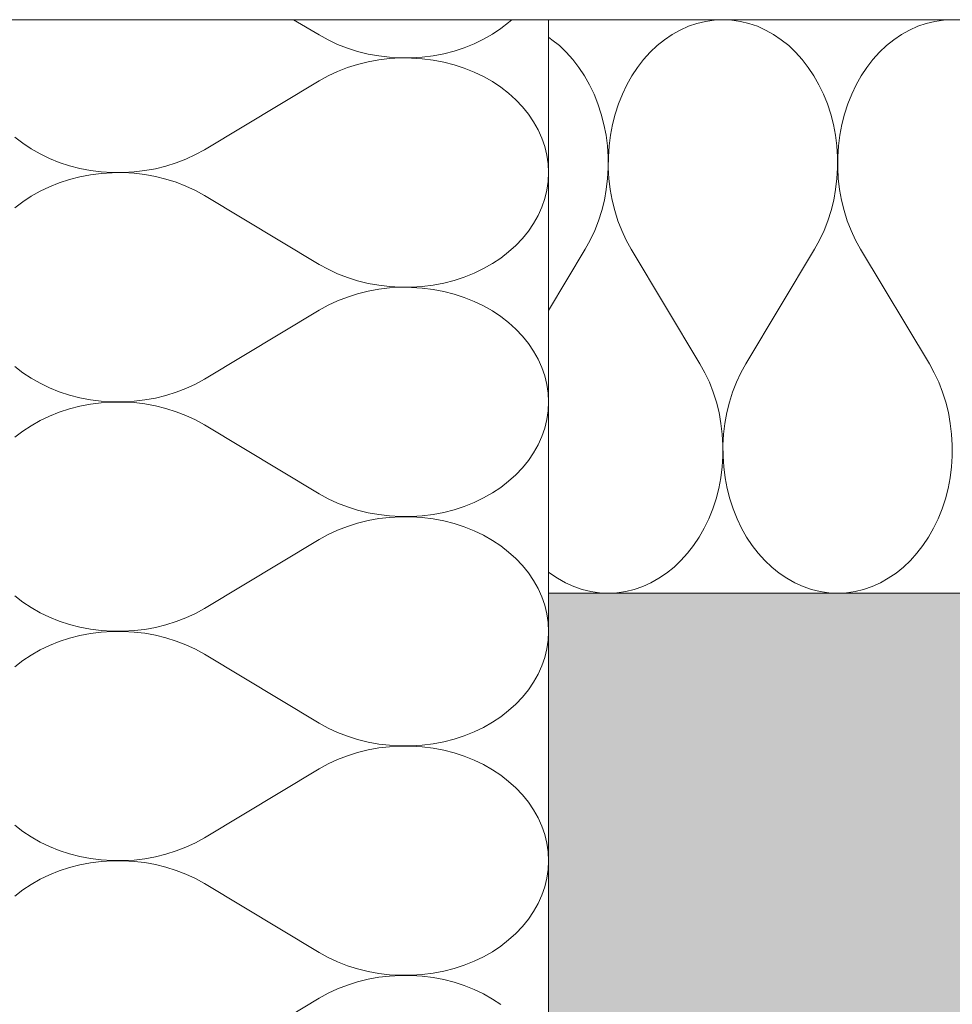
# Model space of a CAD drawing. Header units: millimetres. Extents: x 119219 to 750800, y -8933 to 168688.
# Tile 68 of 115: x 521050 to 521294, y 4042 to 4300. Entities that reach past the tile are written whole.
import ezdxf

# ---------------------------------------------------------------- set-up
doc = ezdxf.new("R2010")
doc.units = ezdxf.units.MM
doc.header["$MEASUREMENT"] = 0
doc.linetypes.add('Wipeout_Contour', pattern=[1000, 0, -1000])
doc.layers.add('0_Ном._пера__1', color=7, linetype='Continuous', lineweight=0)
doc.layers.add('0_Ном._пера__120', color=7, linetype='Continuous', lineweight=0)

# ---------------------------------------------------------------- blocks, each defined once
blk = doc.blocks.new('Штриховка_2_1', base_point=(0, 0))
at = {"color": 254, "linetype": 'Wipeout_Contour', "lineweight": 0, "ltscale": 3637820.771207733}
blk.add_wipeout([(521038.4, 4050), (521038.4, 4300), (526118.87, 4300), (526118.87, 4456.5), (521089.08, 4330), (511148.7, 4080), (511148.7, 4050)], dxfattribs=at)
at = {"layer": '0_Ном._пера__1', "color": 7, "linetype": 'Continuous', "lineweight": 0, "flags": 128}
blk.add_lwpolyline([(521038.4, 4050), (511148.7, 4050), (511148.7, 4080), (521089.08, 4330), (526118.87, 4456.5), (526118.87, 4300), (521038.4, 4300)], close=True, dxfattribs=at)
blk = doc.blocks.new('Штриховка_3_1', base_point=(0, 0))
at = {"color": 254, "linetype": 'Wipeout_Contour', "lineweight": 0, "ltscale": 2074607.159705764}
blk.add_wipeout([(526118.87, 4505.51), (526118.8, 4514.51), (511148.7, 4139.02), (511148.7, 4129.01)], dxfattribs=at)
blk = doc.blocks.new('*X12')
at = {"layer": '0_Ном._пера__120', "color": 7, "linetype": 'Continuous', "lineweight": 0}
for p, q in [((521227.23, 4299.02), (521225.02, 4298.27)), ((521229.48, 4299.57), (521227.23, 4299.02)), ((521231.75, 4299.89), (521229.48, 4299.57)), ((521234.04, 4300), (521231.75, 4299.89)), ((521236.33, 4299.89), (521234.04, 4300)), ((521238.6, 4299.57), (521236.33, 4299.89)), ((521240.85, 4299.02), (521238.6, 4299.57)), ((521243.06, 4298.27), (521240.85, 4299.02)), ((521287.23, 4299.02), (521285.02, 4298.27)), ((521289.48, 4299.57), (521287.23, 4299.02)), ((521291.75, 4299.89), (521289.48, 4299.57)), ((521294.04, 4300), (521291.75, 4299.89)), ((521296.33, 4299.89), (521294.04, 4300)), ((521222.86, 4297.3), (521220.77, 4296.14)), ((521225.02, 4298.27), (521222.86, 4297.3)), ((521245.22, 4297.3), (521243.06, 4298.27)), ((521247.31, 4296.14), (521245.22, 4297.3)), ((521282.86, 4297.3), (521280.77, 4296.14)), ((521285.02, 4298.27), (521282.86, 4297.3)), ((521189.32, 4294.77), (521188.4, 4295.39)), ((521191.25, 4293.22), (521189.32, 4294.77)), ((521218.76, 4294.77), (521216.83, 4293.22)), ((521220.77, 4296.14), (521218.76, 4294.77)), ((521249.32, 4294.77), (521247.31, 4296.14)), ((521251.25, 4293.22), (521249.32, 4294.77)), ((521278.76, 4294.77), (521276.83, 4293.22)), ((521280.77, 4296.14), (521278.76, 4294.77)), ((521193.07, 4291.49), (521191.25, 4293.22)), ((521194.78, 4289.59), (521193.07, 4291.49)), ((521215.01, 4291.49), (521213.29, 4289.59)), ((521216.83, 4293.22), (521215.01, 4291.49)), ((521253.07, 4291.49), (521251.25, 4293.22)), ((521254.78, 4289.59), (521253.07, 4291.49)), ((521275.01, 4291.49), (521273.29, 4289.59)), ((521276.83, 4293.22), (521275.01, 4291.49)), ((521196.38, 4287.53), (521194.78, 4289.59)), ((521213.29, 4289.59), (521211.7, 4287.53)), ((521256.38, 4287.53), (521254.78, 4289.59)), ((521273.29, 4289.59), (521271.7, 4287.53)), ((521197.84, 4285.33), (521196.38, 4287.53)), ((521211.7, 4287.53), (521210.24, 4285.33)), ((521257.84, 4285.33), (521256.38, 4287.53)), ((521271.7, 4287.53), (521270.24, 4285.33)), ((521199.16, 4283), (521197.84, 4285.33)), ((521210.24, 4285.33), (521208.92, 4283)), ((521259.16, 4283), (521257.84, 4285.33)), ((521270.24, 4285.33), (521268.92, 4283)), ((521200.34, 4280.54), (521199.16, 4283)), ((521208.92, 4283), (521207.74, 4280.54)), ((521260.34, 4280.54), (521259.16, 4283)), ((521268.92, 4283), (521267.74, 4280.54)), ((521201.36, 4277.98), (521200.34, 4280.54)), ((521207.74, 4280.54), (521206.71, 4277.98)), ((521261.36, 4277.98), (521260.34, 4280.54)), ((521267.74, 4280.54), (521266.71, 4277.98)), ((521202.23, 4275.33), (521201.36, 4277.98)), ((521206.71, 4277.98), (521205.85, 4275.33)), ((521262.23, 4275.33), (521261.36, 4277.98)), ((521266.71, 4277.98), (521265.85, 4275.33)), ((521202.93, 4272.6), (521202.23, 4275.33)), ((521205.85, 4275.33), (521205.15, 4272.6)), ((521262.93, 4272.6), (521262.23, 4275.33)), ((521265.85, 4275.33), (521265.15, 4272.6)), ((521203.46, 4269.82), (521202.93, 4272.6)), ((521205.15, 4272.6), (521204.62, 4269.82)), ((521263.46, 4269.82), (521262.93, 4272.6)), ((521265.15, 4272.6), (521264.62, 4269.82)), ((521203.82, 4266.99), (521203.46, 4269.82)), ((521204.62, 4269.82), (521204.26, 4266.99)), ((521263.82, 4266.99), (521263.46, 4269.82)), ((521264.62, 4269.82), (521264.26, 4266.99)), ((521204.01, 4264.14), (521203.82, 4266.99)), ((521204.26, 4266.99), (521204.07, 4264.14)), ((521264.01, 4264.14), (521263.82, 4266.99)), ((521264.26, 4266.99), (521264.07, 4264.14)), ((521204.02, 4261.28), (521204.01, 4264.14)), ((521204.07, 4264.14), (521204.06, 4261.28)), ((521264.02, 4261.28), (521264.01, 4264.14)), ((521264.07, 4264.14), (521264.06, 4261.28)), ((521203.86, 4258.42), (521204.02, 4261.28)), ((521204.06, 4261.28), (521204.22, 4258.42)), ((521263.86, 4258.42), (521264.02, 4261.28)), ((521264.06, 4261.28), (521264.22, 4258.42)), ((521203.53, 4255.59), (521203.86, 4258.42)), ((521204.22, 4258.42), (521204.55, 4255.59)), ((521263.53, 4255.59), (521263.86, 4258.42)), ((521264.22, 4258.42), (521264.55, 4255.59)), ((521203.02, 4252.8), (521203.53, 4255.59)), ((521204.55, 4255.59), (521205.06, 4252.8)), ((521263.02, 4252.8), (521263.53, 4255.59)), ((521264.55, 4255.59), (521265.06, 4252.8)), ((521202.34, 4250.06), (521203.02, 4252.8)), ((521205.06, 4252.8), (521205.74, 4250.06)), ((521262.34, 4250.06), (521263.02, 4252.8)), ((521265.06, 4252.8), (521265.74, 4250.06)), ((521201.5, 4247.4), (521202.34, 4250.06)), ((521205.74, 4250.06), (521206.58, 4247.4)), ((521261.5, 4247.4), (521262.34, 4250.06)), ((521265.74, 4250.06), (521266.58, 4247.4)), ((521200.5, 4244.83), (521201.5, 4247.4)), ((521206.58, 4247.4), (521207.58, 4244.83)), ((521260.5, 4244.83), (521261.5, 4247.4)), ((521266.58, 4247.4), (521267.58, 4244.83)), ((521199.34, 4242.36), (521200.5, 4244.83)), ((521207.58, 4244.83), (521208.74, 4242.36)), ((521259.34, 4242.36), (521260.5, 4244.83)), ((521267.58, 4244.83), (521268.74, 4242.36)), ((521198.04, 4240), (521199.34, 4242.36)), ((521208.74, 4242.36), (521210.04, 4240)), ((521258.04, 4240), (521259.34, 4242.36)), ((521268.74, 4242.36), (521270.04, 4240)), ((521188.4, 4223.94), (521198.04, 4240)), ((521228.04, 4210), (521210.04, 4240)), ((521240.04, 4210), (521258.04, 4240)), ((521288.04, 4210), (521270.04, 4240)), ((521229.34, 4207.65), (521228.04, 4210)), ((521240.04, 4210), (521238.74, 4207.65)), ((521289.34, 4207.65), (521288.04, 4210)), ((521230.5, 4205.18), (521229.34, 4207.65)), ((521238.74, 4207.65), (521237.58, 4205.18)), ((521290.5, 4205.18), (521289.34, 4207.65)), ((521231.5, 4202.6), (521230.5, 4205.18)), ((521237.58, 4205.18), (521236.58, 4202.6)), ((521291.5, 4202.6), (521290.5, 4205.18)), ((521232.34, 4199.94), (521231.5, 4202.6)), ((521236.58, 4202.6), (521235.74, 4199.94)), ((521292.34, 4199.94), (521291.5, 4202.6)), ((521233.02, 4197.21), (521232.34, 4199.94)), ((521235.74, 4199.94), (521235.06, 4197.21)), ((521293.02, 4197.21), (521292.34, 4199.94)), ((521233.53, 4194.41), (521233.02, 4197.21)), ((521235.06, 4197.21), (521234.55, 4194.41)), ((521293.53, 4194.41), (521293.02, 4197.21)), ((521233.86, 4191.58), (521233.53, 4194.41)), ((521234.55, 4194.41), (521234.22, 4191.58)), ((521293.86, 4191.58), (521293.53, 4194.41)), ((521234.02, 4188.73), (521233.86, 4191.58)), ((521234.22, 4191.58), (521234.06, 4188.73)), ((521294.02, 4188.73), (521293.86, 4191.58)), ((521234.01, 4185.86), (521234.02, 4188.73)), ((521234.06, 4188.73), (521234.07, 4185.86)), ((521294.01, 4185.86), (521294.02, 4188.73)), ((521233.82, 4183.01), (521234.01, 4185.86)), ((521234.07, 4185.86), (521234.26, 4183.01)), ((521293.82, 4183.01), (521294.01, 4185.86)), ((521233.46, 4180.18), (521233.82, 4183.01)), ((521234.26, 4183.01), (521234.62, 4180.18)), ((521293.46, 4180.18), (521293.82, 4183.01)), ((521232.93, 4177.4), (521233.46, 4180.18)), ((521234.62, 4180.18), (521235.15, 4177.4)), ((521292.93, 4177.4), (521293.46, 4180.18)), ((521232.23, 4174.67), (521232.93, 4177.4)), ((521235.15, 4177.4), (521235.85, 4174.67)), ((521292.23, 4174.67), (521292.93, 4177.4)), ((521231.36, 4172.02), (521232.23, 4174.67)), ((521235.85, 4174.67), (521236.71, 4172.02)), ((521291.36, 4172.02), (521292.23, 4174.67)), ((521230.34, 4169.46), (521231.36, 4172.02)), ((521236.71, 4172.02), (521237.74, 4169.46)), ((521290.34, 4169.46), (521291.36, 4172.02)), ((521229.16, 4167.01), (521230.34, 4169.46)), ((521237.74, 4169.46), (521238.92, 4167.01)), ((521289.16, 4167.01), (521290.34, 4169.46)), ((521227.84, 4164.67), (521229.16, 4167.01)), ((521238.92, 4167.01), (521240.24, 4164.67)), ((521287.84, 4164.67), (521289.16, 4167.01)), ((521224.78, 4160.41), (521226.38, 4162.47)), ((521226.38, 4162.47), (521227.84, 4164.67)), ((521240.24, 4164.67), (521241.7, 4162.47)), ((521241.7, 4162.47), (521243.29, 4160.41)), ((521284.78, 4160.41), (521286.38, 4162.47)), ((521286.38, 4162.47), (521287.84, 4164.67)), ((521223.07, 4158.51), (521224.78, 4160.41)), ((521243.29, 4160.41), (521245.01, 4158.51)), ((521283.07, 4158.51), (521284.78, 4160.41)), ((521221.25, 4156.78), (521223.07, 4158.51)), ((521245.01, 4158.51), (521246.83, 4156.78)), ((521281.25, 4156.78), (521283.07, 4158.51)), ((521188.4, 4155.52), (521188.76, 4155.23)), ((521188.76, 4155.23), (521190.77, 4153.87)), ((521217.31, 4153.87), (521219.32, 4155.23)), ((521219.32, 4155.23), (521221.25, 4156.78)), ((521246.83, 4156.78), (521248.76, 4155.23)), ((521248.76, 4155.23), (521250.77, 4153.87)), ((521277.31, 4153.87), (521279.32, 4155.23)), ((521279.32, 4155.23), (521281.25, 4156.78)), ((521190.77, 4153.87), (521192.86, 4152.7)), ((521192.86, 4152.7), (521195.02, 4151.74)), ((521213.06, 4151.74), (521215.22, 4152.7)), ((521215.22, 4152.7), (521217.31, 4153.87)), ((521250.77, 4153.87), (521252.86, 4152.7)), ((521252.86, 4152.7), (521255.02, 4151.74)), ((521273.06, 4151.74), (521275.22, 4152.7)), ((521275.22, 4152.7), (521277.31, 4153.87)), ((521195.02, 4151.74), (521197.23, 4150.98)), ((521197.23, 4150.98), (521199.48, 4150.44)), ((521199.48, 4150.44), (521201.75, 4150.11)), ((521201.75, 4150.11), (521204.04, 4150)), ((521204.04, 4150), (521206.33, 4150.11)), ((521206.33, 4150.11), (521208.6, 4150.44)), ((521208.6, 4150.44), (521210.85, 4150.98)), ((521210.85, 4150.98), (521213.06, 4151.74)), ((521255.02, 4151.74), (521257.23, 4150.98)), ((521257.23, 4150.98), (521259.48, 4150.44)), ((521259.48, 4150.44), (521261.75, 4150.11)), ((521261.75, 4150.11), (521264.04, 4150)), ((521264.04, 4150), (521266.33, 4150.11)), ((521266.33, 4150.11), (521268.6, 4150.44)), ((521268.6, 4150.44), (521270.85, 4150.98)), ((521270.85, 4150.98), (521273.06, 4151.74))]:
    blk.add_line(p, q, dxfattribs=at)
blk = doc.blocks.new('Штриховка_4_1', base_point=(0, 0))
at = {"color": 254, "linetype": 'Wipeout_Contour', "lineweight": 0, "ltscale": 2094682.736890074}
blk.add_wipeout([(526118.87, 4150), (526118.87, 4300), (521188.4, 4300), (521188.4, 4150)], dxfattribs=at)
at = {"layer": '0_Ном._пера__120', "color": 7, "linetype": 'Continuous', "lineweight": 0, "flags": 128}
blk.add_lwpolyline([(526118.87, 4150), (521188.4, 4150), (521188.4, 4300), (526118.87, 4300)], close=True, dxfattribs=at)
at = {"layer": '0_Ном._пера__120', "color": 7, "linetype": 'Continuous', "lineweight": 0}
blk.add_blockref('*X12', (0, 0), dxfattribs=at)
blk = doc.blocks.new('*X22')
at = {"layer": '0_Ном._пера__120', "color": 7, "linetype": 'Continuous', "lineweight": 0}
for p, q in [((521121.73, 4300), (521128.4, 4296)), ((521175.93, 4297.66), (521177.99, 4299.26)), ((521177.99, 4299.26), (521178.82, 4300)), ((521173.73, 4296.2), (521175.93, 4297.66)), ((521128.4, 4296), (521130.76, 4294.7)), ((521130.76, 4294.7), (521133.23, 4293.54)), ((521166.38, 4292.68), (521168.94, 4293.7)), ((521168.94, 4293.7), (521171.4, 4294.88)), ((521171.4, 4294.88), (521173.73, 4296.2)), ((521133.23, 4293.54), (521135.8, 4292.54)), ((521135.8, 4292.54), (521138.46, 4291.7)), ((521138.46, 4291.7), (521141.2, 4291.02)), ((521158.22, 4290.58), (521161, 4291.11)), ((521161, 4291.11), (521163.73, 4291.81)), ((521163.73, 4291.81), (521166.38, 4292.68)), ((521141.2, 4288.98), (521138.46, 4288.3)), ((521141.2, 4291.02), (521143.99, 4290.52)), ((521143.99, 4289.49), (521141.2, 4288.98)), ((521143.99, 4290.52), (521146.82, 4290.18)), ((521146.82, 4289.82), (521143.99, 4289.49)), ((521146.82, 4290.18), (521149.68, 4290.02)), ((521149.68, 4289.99), (521146.82, 4289.82)), ((521149.68, 4290.02), (521152.54, 4290.03)), ((521152.54, 4289.97), (521149.68, 4289.99)), ((521152.54, 4290.03), (521155.39, 4290.22)), ((521155.39, 4289.79), (521152.54, 4289.97)), ((521155.39, 4290.22), (521158.22, 4290.58)), ((521158.22, 4289.43), (521155.39, 4289.79)), ((521161, 4288.89), (521158.22, 4289.43)), ((521163.73, 4288.19), (521161, 4288.89)), ((521133.23, 4286.46), (521130.76, 4285.31)), ((521135.8, 4287.46), (521133.23, 4286.46)), ((521138.46, 4288.3), (521135.8, 4287.46)), ((521166.38, 4287.33), (521163.73, 4288.19)), ((521168.94, 4286.3), (521166.38, 4287.33)), ((521171.4, 4285.13), (521168.94, 4286.3)), ((521098.4, 4266), (521128.4, 4284)), ((521130.76, 4285.31), (521128.4, 4284)), ((521173.73, 4283.8), (521171.4, 4285.13)), ((521175.93, 4282.34), (521173.73, 4283.8)), ((521177.99, 4280.75), (521175.93, 4282.34)), ((521179.89, 4279.03), (521177.99, 4280.75)), ((521181.62, 4277.21), (521179.89, 4279.03)), ((521183.17, 4275.28), (521181.62, 4277.21)), ((521184.53, 4273.27), (521183.17, 4275.28)), ((521185.7, 4271.18), (521184.53, 4273.27)), ((521186.67, 4269.02), (521185.7, 4271.18)), ((521048.81, 4269.26), (521050.87, 4267.66)), ((521187.42, 4266.81), (521186.67, 4269.02)), ((521050.87, 4267.66), (521053.07, 4266.2)), ((521053.07, 4266.2), (521055.41, 4264.88)), ((521096.05, 4264.7), (521098.4, 4266)), ((521187.97, 4264.57), (521187.42, 4266.81)), ((521055.41, 4264.88), (521057.86, 4263.7)), ((521057.86, 4263.7), (521060.42, 4262.68)), ((521091, 4262.54), (521093.58, 4263.54)), ((521093.58, 4263.54), (521096.05, 4264.7)), ((521188.29, 4262.29), (521187.97, 4264.57)), ((521060.42, 4262.68), (521063.07, 4261.81)), ((521063.07, 4261.81), (521065.8, 4261.11)), ((521065.8, 4261.11), (521068.58, 4260.58)), ((521068.58, 4260.58), (521071.41, 4260.22)), ((521071.41, 4260.22), (521074.26, 4260.03)), ((521079.98, 4260.18), (521082.81, 4260.52)), ((521082.81, 4260.52), (521085.6, 4261.02)), ((521085.6, 4261.02), (521088.34, 4261.7)), ((521088.34, 4261.7), (521091, 4262.54)), ((521188.4, 4260), (521188.29, 4262.29)), ((521063.07, 4258.19), (521060.42, 4257.33)), ((521065.8, 4258.89), (521063.07, 4258.19)), ((521068.58, 4259.43), (521065.8, 4258.89)), ((521071.41, 4259.79), (521068.58, 4259.43)), ((521074.26, 4259.97), (521071.41, 4259.79)), ((521074.26, 4260.03), (521077.13, 4260.02)), ((521077.13, 4259.99), (521074.26, 4259.97)), ((521077.13, 4260.02), (521079.98, 4260.18)), ((521079.98, 4259.82), (521077.13, 4259.99)), ((521082.81, 4259.49), (521079.98, 4259.82)), ((521085.6, 4258.98), (521082.81, 4259.49)), ((521088.34, 4258.3), (521085.6, 4258.98)), ((521091, 4257.46), (521088.34, 4258.3)), ((521187.97, 4255.44), (521188.29, 4257.71)), ((521188.29, 4257.71), (521188.4, 4260)), ((521055.41, 4255.13), (521053.07, 4253.8)), ((521057.86, 4256.3), (521055.41, 4255.13)), ((521060.42, 4257.33), (521057.86, 4256.3)), ((521093.58, 4256.46), (521091, 4257.46)), ((521096.05, 4255.31), (521093.58, 4256.46)), ((521098.4, 4254), (521096.05, 4255.31)), ((521187.42, 4253.19), (521187.97, 4255.44)), ((521053.07, 4253.8), (521050.87, 4252.34)), ((521098.4, 4254), (521128.4, 4236)), ((521186.67, 4250.98), (521187.42, 4253.19)), ((521050.87, 4252.34), (521048.81, 4250.75)), ((521185.7, 4248.82), (521186.67, 4250.98)), ((521184.53, 4246.73), (521185.7, 4248.82)), ((521183.17, 4244.72), (521184.53, 4246.73)), ((521179.89, 4240.97), (521181.62, 4242.8)), ((521181.62, 4242.8), (521183.17, 4244.72)), ((521177.99, 4239.26), (521179.89, 4240.97)), ((521173.73, 4236.2), (521175.93, 4237.66)), ((521175.93, 4237.66), (521177.99, 4239.26)), ((521128.4, 4236), (521130.76, 4234.7)), ((521130.76, 4234.7), (521133.23, 4233.54)), ((521168.94, 4233.7), (521171.4, 4234.88)), ((521171.4, 4234.88), (521173.73, 4236.2)), ((521133.23, 4233.54), (521135.8, 4232.54)), ((521135.8, 4232.54), (521138.46, 4231.7)), ((521163.73, 4231.81), (521166.38, 4232.68)), ((521166.38, 4232.68), (521168.94, 4233.7)), ((521138.46, 4231.7), (521141.2, 4231.02)), ((521141.2, 4231.02), (521143.99, 4230.52)), ((521143.99, 4229.49), (521141.2, 4228.98)), ((521143.99, 4230.52), (521146.82, 4230.18)), ((521146.82, 4229.82), (521143.99, 4229.49)), ((521146.82, 4230.18), (521149.68, 4230.02)), ((521149.68, 4229.99), (521146.82, 4229.82)), ((521149.68, 4230.02), (521152.54, 4230.03)), ((521152.54, 4229.97), (521149.68, 4229.99)), ((521152.54, 4230.03), (521155.39, 4230.22)), ((521155.39, 4229.79), (521152.54, 4229.97)), ((521155.39, 4230.22), (521158.22, 4230.58)), ((521158.22, 4229.43), (521155.39, 4229.79)), ((521158.22, 4230.58), (521161, 4231.11)), ((521161, 4228.89), (521158.22, 4229.43)), ((521161, 4231.11), (521163.73, 4231.81)), ((521135.8, 4227.46), (521133.23, 4226.46)), ((521138.46, 4228.3), (521135.8, 4227.46)), ((521141.2, 4228.98), (521138.46, 4228.3)), ((521163.73, 4228.19), (521161, 4228.89)), ((521166.38, 4227.33), (521163.73, 4228.19)), ((521168.94, 4226.3), (521166.38, 4227.33)), ((521130.76, 4225.31), (521128.4, 4224)), ((521133.23, 4226.46), (521130.76, 4225.31)), ((521171.4, 4225.13), (521168.94, 4226.3)), ((521173.73, 4223.8), (521171.4, 4225.13)), ((521098.4, 4206), (521128.4, 4224)), ((521175.93, 4222.34), (521173.73, 4223.8)), ((521177.99, 4220.75), (521175.93, 4222.34)), ((521179.89, 4219.03), (521177.99, 4220.75)), ((521181.62, 4217.21), (521179.89, 4219.03)), ((521183.17, 4215.28), (521181.62, 4217.21)), ((521184.53, 4213.27), (521183.17, 4215.28)), ((521185.7, 4211.18), (521184.53, 4213.27)), ((521048.81, 4209.26), (521050.87, 4207.66)), ((521186.67, 4209.02), (521185.7, 4211.18)), ((521187.42, 4206.81), (521186.67, 4209.02)), ((521050.87, 4207.66), (521053.07, 4206.2)), ((521053.07, 4206.2), (521055.41, 4204.88)), ((521187.97, 4204.57), (521187.42, 4206.81)), ((521055.41, 4204.88), (521057.86, 4203.7)), ((521057.86, 4203.7), (521060.42, 4202.68)), ((521091, 4202.54), (521093.58, 4203.54)), ((521093.58, 4203.54), (521096.05, 4204.7)), ((521096.05, 4204.7), (521098.4, 4206)), ((521188.29, 4202.29), (521187.97, 4204.57)), ((521060.42, 4202.68), (521063.07, 4201.81)), ((521063.07, 4201.81), (521065.8, 4201.11)), ((521065.8, 4201.11), (521068.58, 4200.58)), ((521082.81, 4200.52), (521085.6, 4201.02)), ((521085.6, 4201.02), (521088.34, 4201.7)), ((521088.34, 4201.7), (521091, 4202.54)), ((521188.4, 4200), (521188.29, 4202.29)), ((521065.8, 4198.89), (521063.07, 4198.19)), ((521068.58, 4199.43), (521065.8, 4198.89)), ((521068.58, 4200.58), (521071.41, 4200.22)), ((521071.41, 4199.79), (521068.58, 4199.43)), ((521071.41, 4200.22), (521074.26, 4200.03)), ((521074.26, 4199.97), (521071.41, 4199.79)), ((521074.26, 4200.03), (521077.13, 4200.02)), ((521077.13, 4199.99), (521074.26, 4199.97)), ((521077.13, 4200.02), (521079.98, 4200.18)), ((521079.98, 4199.82), (521077.13, 4199.99)), ((521079.98, 4200.18), (521082.81, 4200.52)), ((521082.81, 4199.49), (521079.98, 4199.82)), ((521085.6, 4198.98), (521082.81, 4199.49)), ((521088.34, 4198.3), (521085.6, 4198.98)), ((521188.29, 4197.71), (521188.4, 4200)), ((521057.86, 4196.3), (521055.41, 4195.13)), ((521060.42, 4197.33), (521057.86, 4196.3)), ((521063.07, 4198.19), (521060.42, 4197.33)), ((521091, 4197.46), (521088.34, 4198.3)), ((521093.58, 4196.46), (521091, 4197.46)), ((521096.05, 4195.31), (521093.58, 4196.46)), ((521187.97, 4195.44), (521188.29, 4197.71)), ((521053.07, 4193.8), (521050.87, 4192.34)), ((521055.41, 4195.13), (521053.07, 4193.8)), ((521098.4, 4194), (521096.05, 4195.31)), ((521098.4, 4194), (521128.4, 4176)), ((521187.42, 4193.19), (521187.97, 4195.44)), ((521050.87, 4192.34), (521048.81, 4190.75)), ((521185.7, 4188.82), (521186.67, 4190.98)), ((521186.67, 4190.98), (521187.42, 4193.19)), ((521184.53, 4186.73), (521185.7, 4188.82)), ((521183.17, 4184.72), (521184.53, 4186.73)), ((521181.62, 4182.8), (521183.17, 4184.72)), ((521177.99, 4179.26), (521179.89, 4180.97)), ((521179.89, 4180.97), (521181.62, 4182.8)), ((521175.93, 4177.66), (521177.99, 4179.26)), ((521128.4, 4176), (521130.76, 4174.7)), ((521171.4, 4174.88), (521173.73, 4176.2)), ((521173.73, 4176.2), (521175.93, 4177.66)), ((521130.76, 4174.7), (521133.23, 4173.54)), ((521133.23, 4173.54), (521135.8, 4172.54)), ((521163.73, 4171.81), (521166.38, 4172.68)), ((521166.38, 4172.68), (521168.94, 4173.7)), ((521168.94, 4173.7), (521171.4, 4174.88)), ((521135.8, 4172.54), (521138.46, 4171.7)), ((521138.46, 4171.7), (521141.2, 4171.02)), ((521141.2, 4171.02), (521143.99, 4170.52)), ((521143.99, 4170.52), (521146.82, 4170.18)), ((521146.82, 4170.18), (521149.68, 4170.02)), ((521152.54, 4170.03), (521155.39, 4170.22)), ((521155.39, 4170.22), (521158.22, 4170.58)), ((521158.22, 4170.58), (521161, 4171.11)), ((521161, 4171.11), (521163.73, 4171.81)), ((521138.46, 4168.3), (521135.8, 4167.46)), ((521141.2, 4168.98), (521138.46, 4168.3)), ((521143.99, 4169.49), (521141.2, 4168.98)), ((521146.82, 4169.82), (521143.99, 4169.49)), ((521149.68, 4169.99), (521146.82, 4169.82)), ((521149.68, 4170.02), (521152.54, 4170.03)), ((521152.54, 4169.97), (521149.68, 4169.99)), ((521155.39, 4169.79), (521152.54, 4169.97)), ((521158.22, 4169.43), (521155.39, 4169.79)), ((521161, 4168.89), (521158.22, 4169.43)), ((521163.73, 4168.19), (521161, 4168.89)), ((521166.38, 4167.33), (521163.73, 4168.19)), ((521130.76, 4165.31), (521128.4, 4164)), ((521133.23, 4166.46), (521130.76, 4165.31)), ((521135.8, 4167.46), (521133.23, 4166.46)), ((521168.94, 4166.3), (521166.38, 4167.33)), ((521171.4, 4165.13), (521168.94, 4166.3)), ((521173.73, 4163.8), (521171.4, 4165.13)), ((521098.4, 4146), (521128.4, 4164)), ((521175.93, 4162.34), (521173.73, 4163.8)), ((521177.99, 4160.75), (521175.93, 4162.34)), ((521179.89, 4159.03), (521177.99, 4160.75)), ((521181.62, 4157.21), (521179.89, 4159.03)), ((521183.17, 4155.28), (521181.62, 4157.21)), ((521184.53, 4153.27), (521183.17, 4155.28)), ((521185.7, 4151.18), (521184.53, 4153.27)), ((521186.67, 4149.02), (521185.7, 4151.18)), ((521048.81, 4149.26), (521050.87, 4147.66)), ((521050.87, 4147.66), (521053.07, 4146.2)), ((521187.42, 4146.81), (521186.67, 4149.02)), ((521053.07, 4146.2), (521055.41, 4144.88)), ((521055.41, 4144.88), (521057.86, 4143.7)), ((521093.58, 4143.54), (521096.05, 4144.7)), ((521096.05, 4144.7), (521098.4, 4146)), ((521187.97, 4144.57), (521187.42, 4146.81)), ((521188.29, 4142.29), (521187.97, 4144.57)), ((521057.86, 4143.7), (521060.42, 4142.68)), ((521060.42, 4142.68), (521063.07, 4141.81)), ((521063.07, 4141.81), (521065.8, 4141.11)), ((521088.34, 4141.7), (521091, 4142.54)), ((521091, 4142.54), (521093.58, 4143.54)), ((521188.4, 4140), (521188.29, 4142.29)), ((521065.8, 4141.11), (521068.58, 4140.58)), ((521068.58, 4139.43), (521065.8, 4138.89)), ((521068.58, 4140.58), (521071.41, 4140.22)), ((521071.41, 4139.79), (521068.58, 4139.43)), ((521071.41, 4140.22), (521074.26, 4140.03)), ((521074.26, 4139.97), (521071.41, 4139.79)), ((521074.26, 4140.03), (521077.13, 4140.02)), ((521077.13, 4139.99), (521074.26, 4139.97)), ((521077.13, 4140.02), (521079.98, 4140.18)), ((521079.98, 4139.82), (521077.13, 4139.99)), ((521079.98, 4140.18), (521082.81, 4140.52)), ((521082.81, 4139.49), (521079.98, 4139.82)), ((521082.81, 4140.52), (521085.6, 4141.02)), ((521085.6, 4138.98), (521082.81, 4139.49)), ((521085.6, 4141.02), (521088.34, 4141.7)), ((521188.29, 4137.71), (521188.4, 4140)), ((521060.42, 4137.33), (521057.86, 4136.3)), ((521063.07, 4138.19), (521060.42, 4137.33)), ((521065.8, 4138.89), (521063.07, 4138.19)), ((521088.34, 4138.3), (521085.6, 4138.98)), ((521091, 4137.46), (521088.34, 4138.3)), ((521093.58, 4136.46), (521091, 4137.46)), ((521187.97, 4135.44), (521188.29, 4137.71)), ((521055.41, 4135.13), (521053.07, 4133.8)), ((521057.86, 4136.3), (521055.41, 4135.13)), ((521096.05, 4135.31), (521093.58, 4136.46)), ((521098.4, 4134), (521096.05, 4135.31)), ((521098.4, 4134), (521128.4, 4116)), ((521187.42, 4133.19), (521187.97, 4135.44)), ((521050.87, 4132.34), (521048.81, 4130.75)), ((521053.07, 4133.8), (521050.87, 4132.34)), ((521186.67, 4130.98), (521187.42, 4133.19)), ((521185.7, 4128.82), (521186.67, 4130.98)), ((521183.17, 4124.72), (521184.53, 4126.73)), ((521184.53, 4126.73), (521185.7, 4128.82)), ((521181.62, 4122.8), (521183.17, 4124.72)), ((521179.89, 4120.97), (521181.62, 4122.8)), ((521175.93, 4117.66), (521177.99, 4119.26)), ((521177.99, 4119.26), (521179.89, 4120.97)), ((521128.4, 4116), (521130.76, 4114.7)), ((521171.4, 4114.88), (521173.73, 4116.2)), ((521173.73, 4116.2), (521175.93, 4117.66)), ((521130.76, 4114.7), (521133.23, 4113.54)), ((521133.23, 4113.54), (521135.8, 4112.54)), ((521166.38, 4112.68), (521168.94, 4113.7)), ((521168.94, 4113.7), (521171.4, 4114.88)), ((521135.8, 4112.54), (521138.46, 4111.7)), ((521138.46, 4111.7), (521141.2, 4111.02)), ((521141.2, 4111.02), (521143.99, 4110.52)), ((521158.22, 4110.58), (521161, 4111.11)), ((521161, 4111.11), (521163.73, 4111.81)), ((521163.73, 4111.81), (521166.38, 4112.68)), ((521138.46, 4108.3), (521135.8, 4107.46)), ((521141.2, 4108.98), (521138.46, 4108.3)), ((521143.99, 4109.49), (521141.2, 4108.98)), ((521143.99, 4110.52), (521146.82, 4110.18)), ((521146.82, 4109.82), (521143.99, 4109.49)), ((521146.82, 4110.18), (521149.68, 4110.02)), ((521149.68, 4109.99), (521146.82, 4109.82)), ((521149.68, 4110.02), (521152.54, 4110.03)), ((521152.54, 4109.97), (521149.68, 4109.99)), ((521152.54, 4110.03), (521155.39, 4110.22)), ((521155.39, 4109.79), (521152.54, 4109.97)), ((521155.39, 4110.22), (521158.22, 4110.58)), ((521158.22, 4109.43), (521155.39, 4109.79)), ((521161, 4108.89), (521158.22, 4109.43)), ((521163.73, 4108.19), (521161, 4108.89)), ((521133.23, 4106.46), (521130.76, 4105.31)), ((521135.8, 4107.46), (521133.23, 4106.46)), ((521166.38, 4107.33), (521163.73, 4108.19)), ((521168.94, 4106.3), (521166.38, 4107.33)), ((521171.4, 4105.13), (521168.94, 4106.3)), ((521098.4, 4086), (521128.4, 4104)), ((521130.76, 4105.31), (521128.4, 4104)), ((521173.73, 4103.8), (521171.4, 4105.13)), ((521175.93, 4102.34), (521173.73, 4103.8)), ((521177.99, 4100.75), (521175.93, 4102.34)), ((521179.89, 4099.03), (521177.99, 4100.75)), ((521181.62, 4097.21), (521179.89, 4099.03)), ((521183.17, 4095.28), (521181.62, 4097.21)), ((521184.53, 4093.27), (521183.17, 4095.28)), ((521185.7, 4091.18), (521184.53, 4093.27)), ((521186.67, 4089.02), (521185.7, 4091.18)), ((521048.81, 4089.26), (521050.87, 4087.66)), ((521050.87, 4087.66), (521053.07, 4086.2)), ((521187.42, 4086.81), (521186.67, 4089.02)), ((521053.07, 4086.2), (521055.41, 4084.88)), ((521096.05, 4084.7), (521098.4, 4086)), ((521187.97, 4084.57), (521187.42, 4086.81)), ((521055.41, 4084.88), (521057.86, 4083.7)), ((521057.86, 4083.7), (521060.42, 4082.68)), ((521060.42, 4082.68), (521063.07, 4081.81)), ((521088.34, 4081.7), (521091, 4082.54)), ((521091, 4082.54), (521093.58, 4083.54)), ((521093.58, 4083.54), (521096.05, 4084.7)), ((521188.29, 4082.29), (521187.97, 4084.57)), ((521063.07, 4081.81), (521065.8, 4081.11)), ((521065.8, 4081.11), (521068.58, 4080.58)), ((521068.58, 4080.58), (521071.41, 4080.22)), ((521071.41, 4080.22), (521074.26, 4080.03)), ((521074.26, 4079.97), (521071.41, 4079.79)), ((521074.26, 4080.03), (521077.13, 4080.02)), ((521077.13, 4079.99), (521074.26, 4079.97)), ((521077.13, 4080.02), (521079.98, 4080.18)), ((521079.98, 4079.82), (521077.13, 4079.99)), ((521079.98, 4080.18), (521082.81, 4080.52)), ((521082.81, 4080.52), (521085.6, 4081.02)), ((521085.6, 4081.02), (521088.34, 4081.7)), ((521188.4, 4080), (521188.29, 4082.29)), ((521188.29, 4077.71), (521188.4, 4080)), ((521060.42, 4077.33), (521057.86, 4076.3)), ((521063.07, 4078.19), (521060.42, 4077.33)), ((521065.8, 4078.89), (521063.07, 4078.19)), ((521068.58, 4079.43), (521065.8, 4078.89)), ((521071.41, 4079.79), (521068.58, 4079.43)), ((521082.81, 4079.49), (521079.98, 4079.82)), ((521085.6, 4078.98), (521082.81, 4079.49)), ((521088.34, 4078.3), (521085.6, 4078.98)), ((521091, 4077.46), (521088.34, 4078.3)), ((521093.58, 4076.46), (521091, 4077.46)), ((521187.97, 4075.44), (521188.29, 4077.71)), ((521055.41, 4075.13), (521053.07, 4073.8)), ((521057.86, 4076.3), (521055.41, 4075.13)), ((521096.05, 4075.31), (521093.58, 4076.46)), ((521098.4, 4074), (521096.05, 4075.31)), ((521187.42, 4073.19), (521187.97, 4075.44)), ((521050.87, 4072.34), (521048.81, 4070.75)), ((521053.07, 4073.8), (521050.87, 4072.34)), ((521098.4, 4074), (521128.4, 4056)), ((521186.67, 4070.98), (521187.42, 4073.19)), ((521185.7, 4068.82), (521186.67, 4070.98)), ((521184.53, 4066.73), (521185.7, 4068.82)), ((521181.62, 4062.8), (521183.17, 4064.72)), ((521183.17, 4064.72), (521184.53, 4066.73)), ((521179.89, 4060.97), (521181.62, 4062.8)), ((521177.99, 4059.26), (521179.89, 4060.97)), ((521173.73, 4056.2), (521175.93, 4057.66)), ((521175.93, 4057.66), (521177.99, 4059.26)), ((521128.4, 4056), (521130.76, 4054.7)), ((521130.76, 4054.7), (521133.23, 4053.54)), ((521168.94, 4053.7), (521171.4, 4054.88)), ((521171.4, 4054.88), (521173.73, 4056.2)), ((521133.23, 4053.54), (521135.8, 4052.54)), ((521135.8, 4052.54), (521138.46, 4051.7)), ((521138.46, 4051.7), (521141.2, 4051.02)), ((521161, 4051.11), (521163.73, 4051.81)), ((521163.73, 4051.81), (521166.38, 4052.68)), ((521166.38, 4052.68), (521168.94, 4053.7)), ((521141.2, 4051.02), (521143.99, 4050.52)), ((521143.99, 4049.49), (521141.2, 4048.98)), ((521143.99, 4050.52), (521146.82, 4050.18)), ((521146.82, 4049.82), (521143.99, 4049.49)), ((521146.82, 4050.18), (521149.68, 4050.02)), ((521149.68, 4049.99), (521146.82, 4049.82)), ((521149.68, 4050.02), (521152.54, 4050.03)), ((521152.54, 4049.97), (521149.68, 4049.99)), ((521152.54, 4050.03), (521155.39, 4050.22)), ((521155.39, 4049.79), (521152.54, 4049.97)), ((521155.39, 4050.22), (521158.22, 4050.58)), ((521158.22, 4049.43), (521155.39, 4049.79)), ((521158.22, 4050.58), (521161, 4051.11)), ((521161, 4048.89), (521158.22, 4049.43)), ((521133.23, 4046.46), (521130.76, 4045.31)), ((521135.8, 4047.46), (521133.23, 4046.46)), ((521138.46, 4048.3), (521135.8, 4047.46)), ((521141.2, 4048.98), (521138.46, 4048.3)), ((521163.73, 4048.19), (521161, 4048.89)), ((521166.38, 4047.33), (521163.73, 4048.19)), ((521168.94, 4046.3), (521166.38, 4047.33)), ((521098.4, 4026), (521128.4, 4044)), ((521130.76, 4045.31), (521128.4, 4044)), ((521171.4, 4045.13), (521168.94, 4046.3)), ((521173.73, 4043.8), (521171.4, 4045.13)), ((521175.93, 4042.34), (521173.73, 4043.8))]:
    blk.add_line(p, q, dxfattribs=at)
blk = doc.blocks.new('Штриховка_9_1', base_point=(0, 0))
at = {"color": 254, "linetype": 'Wipeout_Contour', "lineweight": 0, "ltscale": 2084518.274234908}
blk.add_wipeout([(521188.4, 3900), (521188.4, 4300), (521038.4, 4300), (521038.4, 3900)], dxfattribs=at)
at = {"layer": '0_Ном._пера__120', "color": 7, "linetype": 'Continuous', "lineweight": 0, "flags": 128}
blk.add_lwpolyline([(521188.4, 3900), (521188.4, 4300), (521038.4, 4300), (521038.4, 3900)], close=True, dxfattribs=at)
at = {"layer": '0_Ном._пера__120', "color": 7, "linetype": 'Continuous', "lineweight": 0}
blk.add_blockref('*X22', (0, 0), dxfattribs=at)

msp = doc.modelspace()

# ---------------------------------------------------------------- block references
at = {"layer": '0_Ном._пера__1', "color": 7, "linetype": 'Continuous', "lineweight": 0}
msp.add_blockref('Штриховка_2_1', (0, 0), dxfattribs=at)

# ---------------------------------------------------------------- next in the draw order: block references
msp.add_blockref('Штриховка_3_1', (0, 0), dxfattribs=at)

# ---------------------------------------------------------------- next in the draw order: block references
at = {"layer": '0_Ном._пера__120', "color": 7, "linetype": 'Continuous', "lineweight": 0}
msp.add_blockref('Штриховка_4_1', (0, 0), dxfattribs=at)

# ---------------------------------------------------------------- next in the draw order: hatches: boundary and pattern name
at = {"layer": '0_Ном._пера__1', "linetype": 'Continuous', "lineweight": 0}
h = msp.add_hatch(dxfattribs=at)
h.set_pattern_fill('Железобетон__project__ув_3A', style=0, pattern_type=2)
h.set_pattern_definition([(45, (0, 0), (-56.568542, 56.568542), []), (45, (-28.284, 28.284), (-56.568542, 56.568542), [60, -20, 0, -20])])
h.paths.add_polyline_path([(521188.402, 4150.002), (526318.867, 4150.002), (526318.867, 3950.002), (521439.082, 3950.002), (521439.082, 3700.002), (510948.697, 3700.002), (510948.697, 3900), (521188.401, 3900.002)])

# ---------------------------------------------------------------- next in the draw order: linework, layer by layer
at = {"layer": '0_Ном._пера__1', "color": 7, "linetype": 'Continuous', "lineweight": 5}
for q in [(521439.082, 4150.002), (521188.402, 3900.002)]:
    msp.add_line((521188.402, 4150.002), q, dxfattribs=at)
at = {"layer": '0_Ном._пера__1', "color": 7, "linetype": 'Continuous', "lineweight": 0, "flags": 128}
msp.add_lwpolyline([(521188.402, 4150.002), (526318.867, 4150.002), (526318.867, 3950.002), (521439.082, 3950.002), (521439.082, 3700.002), (510948.697, 3700.002), (510948.697, 3900), (521188.401, 3900.002)], close=True, dxfattribs=at)

# ---------------------------------------------------------------- next in the draw order: block references
at = {"layer": '0_Ном._пера__120', "color": 7, "linetype": 'Continuous', "lineweight": 0}
msp.add_blockref('Штриховка_9_1', (0, 0), dxfattribs=at)

doc.saveas('drawing.dxf')
